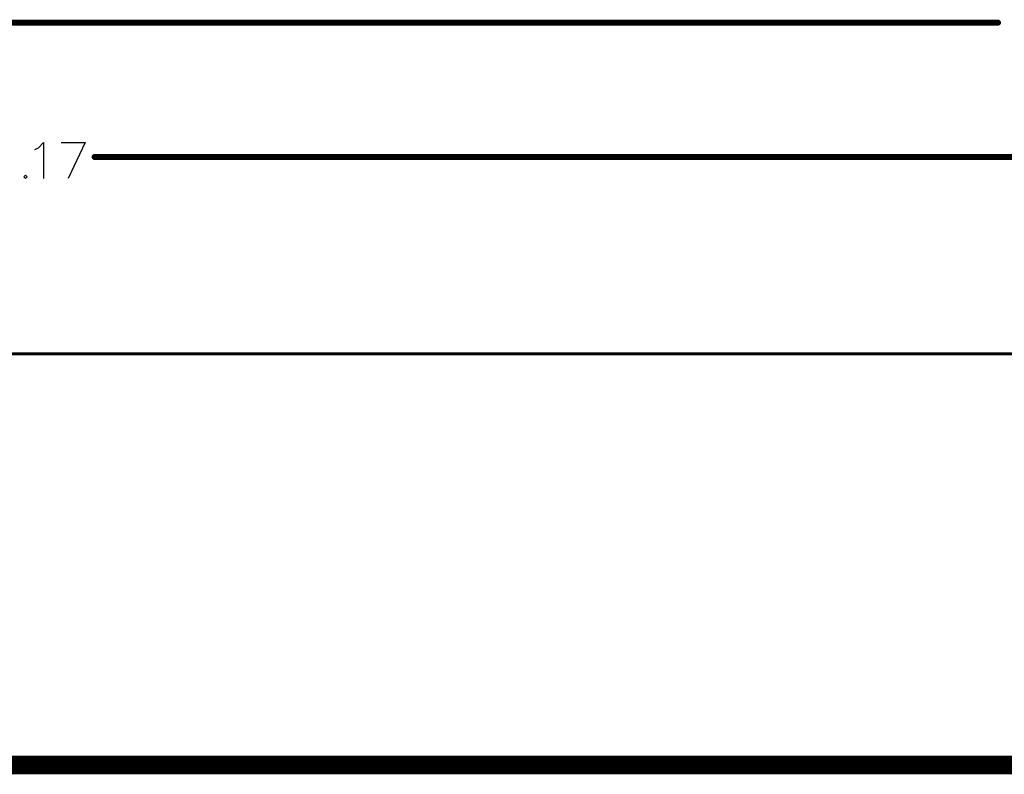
# Model space of a CAD drawing. Header units: millimetres. Extents: x 62 to 363, y 42 to 391.
# Tile 216 of 216: x 121 to 163, y 358 to 390. Entities that reach past the tile are written whole.
import ezdxf

# ---------------------------------------------------------------- set-up
doc = ezdxf.new("R2010")
doc.units = ezdxf.units.MM
doc.layers.add('Mechanical1', color=6, linetype='Continuous')
doc.layers.add('Mechanical8', color=56, linetype='Continuous')

msp = doc.modelspace()

# ---------------------------------------------------------------- linework, layer by layer
at = {"layer": 'Mechanical1', "const_width": 0.8}
msp.add_lwpolyline([(76.2, 358.3), (352.2, 358.3)], dxfattribs=at)
at = {"layer": 'Mechanical8'}
for p, q in [((121.408, 384.494), (121.553, 384.567)), ((121.553, 384.567), (121.771, 384.784)), ((121.771, 384.784), (121.771, 383.261)), ((122.526, 384.784), (123.541, 384.784)), ((123.541, 384.784), (122.816, 383.261)), ((121.002, 383.406), (120.929, 383.333)), ((120.929, 383.333), (121.002, 383.261)), ((121.075, 383.333), (121.002, 383.406)), ((121.002, 383.261), (121.075, 383.333))]:
    msp.add_line(p, q, dxfattribs=at)
for points, const_width in [([(76.2, 389.89), (162.411, 389.89)], 0.254), ([(123.948, 384.175), (166.37, 384.175)], 0.254), ([(66.2, 375.8), (362.2, 375.8)], 0.127)]:
    msp.add_lwpolyline(points, dxfattribs=dict(at, const_width=const_width))
at = {"layer": 'Mechanical8', "const_width": 0.127}
for points in [[(162.347, 389.89, 1), (162.474, 389.89, 1)], [(123.884, 384.175, 1), (124.011, 384.175, 1)]]:
    msp.add_lwpolyline(points, format="xyb", close=True, dxfattribs=at)

doc.saveas('drawing.dxf')
